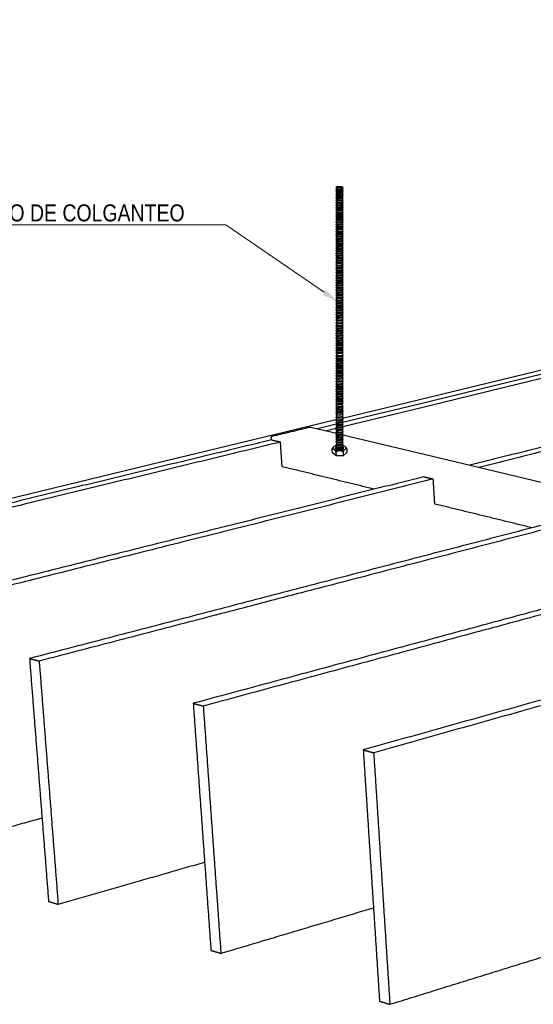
# Model space of a CAD drawing. Header units: millimetres. Extents: x 2538 to 24562, y 4449 to 23795.
# Tile 192 of 256: x 21898 to 22200, y 11419 to 11998. Entities that reach past the tile are written whole.
import ezdxf
from ezdxf import colors
from ezdxf.entities.mleader import LeaderData, LeaderLine
from ezdxf.math import Vec2, Vec3

# ---------------------------------------------------------------- set-up
doc = ezdxf.new("R2010")
doc.units = ezdxf.units.MM
doc.layers.add('_HD_tornillo', color=30, linetype='Continuous')
doc.layers.add('HD021_Text', color=2, linetype='Continuous', lineweight=9)
doc.layers.add('Make2D$Visible$Curves', color=7, linetype='Continuous', true_color=0x000000)
doc.styles.add('Arial Narrow', font='ARIALN.TTF')

# ---------------------------------------------------------------- blocks, each defined once
blk = doc.blocks.new('varilla roscada ISO')
for p, q in [((1059.91, -963.58), (1059.82, -963.69)), ((1059.82, -963.69), (1059.91, -963.79)), ((1059.91, -963.9), (1059.82, -964.02)), ((1059.91, -963.45), (1059.91, -963.58)), ((1059.91, -963.78), (1059.91, -963.9)), ((1060.76, -963.39), (1060.76, -963.52)), ((1060.76, -963.42), (1060.76, -963.55)), ((1060.76, -963.54), (1060.83, -963.67)), ((1060.76, -963.76), (1060.83, -963.67)), ((1060.76, -963.74), (1060.76, -963.87)), ((1060.76, -963.87), (1060.83, -963.99)), ((1059.82, -964.02), (1059.91, -964.11)), ((1059.91, -964.22), (1059.82, -964.34)), ((1059.82, -964.34), (1059.91, -964.44)), ((1059.91, -964.55), (1059.82, -964.66)), ((1059.82, -964.66), (1059.91, -964.76)), ((1059.91, -964.87), (1059.82, -964.98)), ((1059.82, -964.98), (1059.91, -965.08)), ((1059.91, -965.19), (1059.82, -965.31)), ((1059.91, -964.1), (1059.91, -964.22)), ((1059.91, -964.42), (1059.91, -964.55)), ((1059.91, -964.74), (1059.91, -964.87)), ((1059.91, -965.08), (1059.91, -965.19)), ((1060.76, -964.08), (1060.83, -963.99)), ((1060.76, -964.07), (1060.76, -964.19)), ((1060.76, -964.19), (1060.83, -964.32)), ((1060.76, -964.4), (1060.83, -964.32)), ((1060.76, -964.39), (1060.76, -964.51)), ((1060.76, -964.51), (1060.83, -964.64)), ((1060.76, -964.73), (1060.83, -964.64)), ((1060.76, -964.71), (1060.76, -964.84)), ((1060.76, -964.83), (1060.83, -964.96)), ((1060.76, -965.05), (1060.83, -964.96)), ((1060.76, -965.05), (1060.76, -965.16)), ((1060.76, -965.16), (1060.83, -965.28)), ((1060.76, -965.37), (1060.83, -965.28)), ((1059.82, -965.31), (1059.91, -965.4)), ((1059.91, -965.55), (1059.82, -965.67)), ((1059.82, -965.67), (1059.91, -965.76)), ((1059.82, -965.67), (1059.91, -965.76)), ((1059.91, -965.89), (1059.82, -966)), ((1059.82, -966), (1059.91, -966.1)), ((1059.91, -966.22), (1059.82, -966.34)), ((1059.82, -966.34), (1059.91, -966.44)), ((1059.91, -966.55), (1059.82, -966.66)), ((1059.82, -966.66), (1059.91, -966.76)), ((1059.91, -965.4), (1059.91, -965.55)), ((1059.91, -965.76), (1059.91, -965.89)), ((1059.91, -966.1), (1059.91, -966.22)), ((1059.91, -966.44), (1059.91, -966.55)), ((1060.76, -965.37), (1060.76, -965.52)), ((1060.76, -965.52), (1060.83, -965.64)), ((1060.76, -965.73), (1060.83, -965.64)), ((1060.76, -965.73), (1060.83, -965.64)), ((1060.76, -965.73), (1060.76, -965.85)), ((1060.76, -965.85), (1060.83, -965.98)), ((1060.76, -966.07), (1060.83, -965.98)), ((1060.76, -966.07), (1060.76, -966.19)), ((1060.76, -966.19), (1060.83, -966.32)), ((1060.76, -966.4), (1060.83, -966.32)), ((1060.76, -966.4), (1060.76, -966.51)), ((1060.76, -966.51), (1060.83, -966.64)), ((1060.76, -966.73), (1060.83, -966.64)), ((1059.91, -966.91), (1059.82, -967.02)), ((1059.82, -967.02), (1059.91, -967.12)), ((1059.82, -967.02), (1059.91, -967.12)), ((1059.91, -967.24), (1059.82, -967.36)), ((1059.82, -967.36), (1059.91, -967.46)), ((1059.91, -967.58), (1059.82, -967.7)), ((1059.82, -967.7), (1059.91, -967.79)), ((1059.91, -967.9), (1059.82, -968.02)), ((1059.82, -968.02), (1059.91, -968.11)), ((1059.91, -966.76), (1059.91, -966.91)), ((1059.91, -967.12), (1059.91, -967.24)), ((1059.91, -967.46), (1059.91, -967.58)), ((1059.91, -967.79), (1059.91, -967.9)), ((1060.76, -966.73), (1060.76, -966.87)), ((1060.76, -966.87), (1060.83, -967)), ((1060.76, -967.09), (1060.83, -967)), ((1060.76, -967.09), (1060.83, -967)), ((1060.76, -967.09), (1060.76, -967.21)), ((1060.76, -967.21), (1060.83, -967.33)), ((1060.76, -967.42), (1060.83, -967.33)), ((1060.76, -967.42), (1060.76, -967.55)), ((1060.76, -967.55), (1060.83, -967.67)), ((1060.76, -967.76), (1060.83, -967.67)), ((1060.76, -967.76), (1060.76, -967.87)), ((1060.76, -967.87), (1060.83, -967.99)), ((1060.76, -968.08), (1060.83, -967.99)), ((1060.76, -968.08), (1060.76, -968.23)), ((1059.91, -968.26), (1059.82, -968.38)), ((1059.82, -968.38), (1059.91, -968.48)), ((1059.82, -968.38), (1059.91, -968.48)), ((1059.91, -968.6), (1059.82, -968.71)), ((1059.82, -968.71), (1059.91, -968.81)), ((1059.91, -968.94), (1059.82, -969.05)), ((1059.82, -969.05), (1059.91, -969.15)), ((1059.91, -969.26), (1059.82, -969.37)), ((1059.82, -969.37), (1059.91, -969.47)), ((1059.91, -968.11), (1059.91, -968.26)), ((1059.91, -968.48), (1059.91, -968.6)), ((1059.91, -968.81), (1059.91, -968.94)), ((1059.91, -969.15), (1059.91, -969.26)), ((1059.91, -969.47), (1059.91, -969.62)), ((1060.76, -968.23), (1060.83, -968.35)), ((1060.76, -968.44), (1060.83, -968.35)), ((1060.76, -968.44), (1060.83, -968.35)), ((1060.76, -968.44), (1060.76, -968.57)), ((1060.76, -968.56), (1060.83, -968.69)), ((1060.76, -968.78), (1060.83, -968.69)), ((1060.76, -968.78), (1060.76, -968.9)), ((1060.76, -968.9), (1060.83, -969.03)), ((1060.76, -969.11), (1060.83, -969.03)), ((1060.76, -969.11), (1060.76, -969.22)), ((1060.76, -969.22), (1060.83, -969.35)), ((1060.76, -969.44), (1060.83, -969.35)), ((1060.76, -969.44), (1060.76, -969.59)), ((1059.91, -969.62), (1059.82, -969.73)), ((1059.82, -969.73), (1059.91, -969.83)), ((1059.91, -969.94), (1059.82, -970.06)), ((1059.82, -970.06), (1059.91, -970.16)), ((1059.91, -970.28), (1059.82, -970.39)), ((1059.82, -970.39), (1059.91, -970.49)), ((1059.91, -970.62), (1059.82, -970.73)), ((1059.82, -970.73), (1059.91, -970.83)), ((1059.91, -969.83), (1059.91, -969.94)), ((1059.91, -970.16), (1059.91, -970.28)), ((1059.91, -970.49), (1059.91, -970.62)), ((1059.91, -970.83), (1059.91, -970.96)), ((1060.76, -969.58), (1060.83, -969.71)), ((1060.76, -969.8), (1060.83, -969.71)), ((1060.76, -969.8), (1060.76, -969.91)), ((1060.76, -969.91), (1060.83, -970.04)), ((1060.76, -970.12), (1060.83, -970.04)), ((1060.76, -970.12), (1060.76, -970.25)), ((1060.76, -970.24), (1060.83, -970.37)), ((1060.76, -970.46), (1060.83, -970.37)), ((1060.76, -970.46), (1060.76, -970.58)), ((1060.76, -970.58), (1060.83, -970.71)), ((1060.76, -970.8), (1060.83, -970.71)), ((1060.76, -970.8), (1060.76, -970.93)), ((1059.91, -970.96), (1059.82, -971.07)), ((1059.82, -971.07), (1059.91, -971.17)), ((1059.91, -971.3), (1059.82, -971.41)), ((1059.82, -971.41), (1059.91, -971.51)), ((1059.91, -971.62), (1059.82, -971.74)), ((1059.82, -971.74), (1059.91, -971.83)), ((1059.91, -971.96), (1059.82, -972.07)), ((1059.82, -972.07), (1059.91, -972.17)), ((1059.91, -971.17), (1059.91, -971.3)), ((1059.91, -971.51), (1059.91, -971.62)), ((1059.91, -971.83), (1059.91, -971.96)), ((1059.91, -972.17), (1059.91, -972.29)), ((1060.76, -970.92), (1060.83, -971.05)), ((1060.76, -971.14), (1060.83, -971.05)), ((1060.76, -971.14), (1060.76, -971.26)), ((1060.76, -971.26), (1060.83, -971.39)), ((1060.76, -971.48), (1060.83, -971.39)), ((1060.76, -971.48), (1060.76, -971.59)), ((1060.76, -971.59), (1060.83, -971.71)), ((1060.76, -971.8), (1060.83, -971.71)), ((1060.76, -971.8), (1060.76, -971.92)), ((1060.76, -971.92), (1060.83, -972.05)), ((1060.76, -972.14), (1060.83, -972.05)), ((1060.76, -972.14), (1060.76, -972.26)), ((1060.76, -972.26), (1060.83, -972.39)), ((1059.91, -972.29), (1059.82, -972.41)), ((1059.82, -972.41), (1059.91, -972.51)), ((1059.91, -972.64), (1059.82, -972.75)), ((1059.82, -972.75), (1059.91, -972.85)), ((1059.91, -972.98), (1059.82, -973.1)), ((1059.82, -973.1), (1059.91, -973.19)), ((1059.91, -973.33), (1059.82, -973.44)), ((1059.82, -973.44), (1059.91, -973.54)), ((1059.91, -972.51), (1059.91, -972.64)), ((1059.91, -972.85), (1059.91, -972.98)), ((1059.91, -973.19), (1059.91, -973.33)), ((1059.91, -973.54), (1059.91, -973.67)), ((1060.76, -972.47), (1060.83, -972.39)), ((1060.76, -972.47), (1060.76, -972.6)), ((1060.76, -972.6), (1060.83, -972.73)), ((1060.76, -972.82), (1060.83, -972.73)), ((1060.76, -972.82), (1060.76, -972.95)), ((1060.76, -972.95), (1060.83, -973.07)), ((1060.76, -973.16), (1060.83, -973.07)), ((1060.76, -973.16), (1060.76, -973.29)), ((1060.76, -973.29), (1060.83, -973.42)), ((1060.76, -973.51), (1060.83, -973.42)), ((1060.76, -973.51), (1060.76, -973.64)), ((1060.76, -973.64), (1060.83, -973.76)), ((1059.91, -973.67), (1059.82, -973.79)), ((1059.82, -973.79), (1059.91, -973.88)), ((1059.91, -974.01), (1059.82, -974.13)), ((1059.82, -974.13), (1059.91, -974.23)), ((1059.91, -974.38), (1059.82, -974.49)), ((1059.82, -974.49), (1059.91, -974.59)), ((1059.91, -974.72), (1059.82, -974.84)), ((1059.82, -974.84), (1059.91, -974.94)), ((1059.91, -973.88), (1059.91, -974.01)), ((1059.91, -974.23), (1059.91, -974.38)), ((1059.91, -974.59), (1059.91, -974.72)), ((1059.91, -974.94), (1059.91, -975.07)), ((1060.76, -973.85), (1060.83, -973.76)), ((1060.76, -973.85), (1060.76, -973.98)), ((1060.76, -973.98), (1060.83, -974.1)), ((1060.76, -974.19), (1060.83, -974.1)), ((1060.76, -974.19), (1060.76, -974.34)), ((1060.76, -974.34), (1060.83, -974.47)), ((1060.76, -974.56), (1060.83, -974.47)), ((1060.76, -974.56), (1060.76, -974.69)), ((1060.76, -974.69), (1060.83, -974.82)), ((1060.76, -974.9), (1060.83, -974.82)), ((1060.76, -974.9), (1060.76, -975.03)), ((1060.76, -975.03), (1060.83, -975.16)), ((1059.91, -975.07), (1059.82, -975.18)), ((1059.82, -975.18), (1059.91, -975.28)), ((1059.91, -975.41), (1059.82, -975.53)), ((1059.82, -975.53), (1059.91, -975.62)), ((1059.91, -975.79), (1059.82, -975.91)), ((1059.82, -975.91), (1059.91, -976)), ((1059.91, -976.13), (1059.82, -976.25)), ((1059.82, -976.25), (1059.91, -976.35)), ((1059.91, -975.28), (1059.91, -975.41)), ((1059.91, -975.62), (1059.91, -975.79)), ((1059.91, -976), (1059.91, -976.13)), ((1059.91, -976.35), (1059.91, -976.48)), ((1060.76, -975.25), (1060.83, -975.16)), ((1060.76, -975.25), (1060.76, -975.38)), ((1060.76, -975.38), (1060.83, -975.5)), ((1060.76, -975.59), (1060.83, -975.5)), ((1060.76, -975.59), (1060.76, -975.76)), ((1060.76, -975.76), (1060.83, -975.88)), ((1060.76, -975.97), (1060.83, -975.88)), ((1060.76, -975.97), (1060.76, -976.1)), ((1060.76, -976.1), (1060.83, -976.23)), ((1060.76, -976.31), (1060.83, -976.23)), ((1060.76, -976.31), (1060.76, -976.45)), ((1059.91, -976.48), (1059.82, -976.6)), ((1059.82, -976.6), (1059.91, -976.69)), ((1059.91, -976.82), (1059.82, -976.94)), ((1059.82, -976.94), (1059.91, -977.04)), ((1059.91, -977.17), (1059.82, -977.28)), ((1059.82, -977.28), (1059.91, -977.38)), ((1059.91, -977.53), (1059.82, -977.65)), ((1059.82, -977.65), (1059.91, -977.74)), ((1059.91, -976.69), (1059.91, -976.82)), ((1059.91, -977.04), (1059.91, -977.17)), ((1059.91, -977.38), (1059.91, -977.53)), ((1059.91, -977.74), (1059.91, -977.88)), ((1060.76, -976.45), (1060.83, -976.57)), ((1060.76, -976.66), (1060.83, -976.57)), ((1060.76, -976.66), (1060.76, -976.79)), ((1060.76, -976.79), (1060.83, -976.91)), ((1060.76, -977), (1060.83, -976.91)), ((1060.76, -977), (1060.76, -977.13)), ((1060.76, -977.13), (1060.83, -977.26)), ((1060.76, -977.35), (1060.83, -977.26)), ((1060.76, -977.35), (1060.76, -977.5)), ((1060.76, -977.5), (1060.83, -977.62)), ((1060.76, -977.71), (1060.83, -977.62)), ((1060.76, -977.71), (1060.76, -977.84)), ((1059.91, -977.88), (1059.82, -977.99)), ((1059.82, -977.99), (1059.91, -978.09)), ((1059.91, -978.22), (1059.82, -978.34)), ((1059.82, -978.34), (1059.91, -978.43)), ((1059.91, -978.56), (1059.82, -978.68)), ((1059.82, -978.68), (1059.91, -978.78)), ((1059.91, -978.95), (1059.82, -979.07)), ((1059.82, -979.07), (1059.91, -979.16)), ((1059.91, -978.09), (1059.91, -978.22)), ((1059.91, -978.43), (1059.91, -978.56)), ((1059.91, -978.78), (1059.91, -978.95)), ((1059.91, -979.16), (1059.91, -979.33)), ((1060.76, -977.84), (1060.83, -977.97)), ((1060.76, -978.06), (1060.83, -977.97)), ((1060.76, -978.06), (1060.76, -978.19)), ((1060.76, -978.19), (1060.83, -978.31)), ((1060.76, -978.4), (1060.83, -978.31)), ((1060.76, -978.4), (1060.76, -978.53)), ((1060.76, -978.53), (1060.83, -978.66)), ((1060.76, -978.74), (1060.83, -978.66)), ((1060.76, -978.74), (1060.76, -978.92)), ((1060.76, -978.92), (1060.83, -979.04)), ((1060.76, -979.13), (1060.83, -979.04)), ((1060.76, -979.13), (1060.76, -979.3)), ((1059.91, -979.33), (1059.82, -979.45)), ((1059.82, -979.45), (1059.91, -979.54)), ((1059.91, -979.67), (1059.82, -979.79)), ((1059.82, -979.79), (1059.91, -979.89)), ((1059.91, -980.02), (1059.82, -980.14)), ((1059.82, -980.14), (1059.91, -980.23)), ((1059.91, -980.36), (1059.82, -980.48)), ((1059.82, -980.48), (1059.91, -980.58)), ((1059.91, -979.54), (1059.91, -979.67)), ((1059.91, -979.89), (1059.91, -980.02)), ((1059.91, -980.23), (1059.91, -980.36)), ((1059.91, -980.58), (1059.91, -980.71)), ((1060.76, -979.3), (1060.83, -979.42)), ((1060.76, -979.51), (1060.83, -979.42)), ((1060.76, -979.51), (1060.76, -979.64)), ((1060.76, -979.64), (1060.83, -979.77)), ((1060.76, -979.85), (1060.83, -979.77)), ((1060.76, -979.85), (1060.76, -979.99)), ((1060.76, -979.99), (1060.83, -980.11)), ((1060.76, -980.2), (1060.83, -980.11)), ((1060.76, -980.2), (1060.76, -980.33)), ((1060.76, -980.33), (1060.83, -980.45)), ((1060.76, -980.54), (1060.83, -980.45)), ((1060.76, -980.54), (1060.76, -980.67)), ((1059.91, -980.71), (1059.82, -980.82)), ((1059.82, -980.82), (1059.91, -980.92)), ((1059.91, -981.07), (1059.82, -981.19)), ((1059.82, -981.19), (1059.91, -981.28)), ((1059.91, -981.42), (1059.82, -981.53)), ((1059.82, -981.53), (1059.91, -981.63)), ((1059.91, -981.76), (1059.82, -981.88)), ((1059.82, -981.88), (1059.91, -981.97)), ((1059.91, -980.92), (1059.91, -981.07)), ((1059.91, -981.28), (1059.91, -981.42)), ((1059.91, -981.63), (1059.91, -981.76)), ((1059.91, -981.97), (1059.91, -982.14)), ((1060.76, -980.67), (1060.83, -980.8)), ((1060.76, -980.89), (1060.83, -980.8)), ((1060.76, -980.89), (1060.76, -981.04)), ((1060.76, -981.04), (1060.83, -981.16)), ((1060.76, -981.25), (1060.83, -981.16)), ((1060.76, -981.25), (1060.76, -981.38)), ((1060.76, -981.38), (1060.83, -981.51)), ((1060.76, -981.6), (1060.83, -981.51)), ((1060.76, -981.6), (1060.76, -981.73)), ((1060.76, -981.73), (1060.83, -981.85)), ((1060.76, -981.94), (1060.83, -981.85)), ((1060.76, -981.94), (1060.76, -982.1)), ((1059.91, -982.14), (1059.82, -982.25)), ((1059.82, -982.25), (1059.91, -982.35)), ((1059.91, -982.54), (1059.82, -982.66)), ((1059.82, -982.66), (1059.91, -982.75)), ((1059.91, -982.92), (1059.82, -983.04)), ((1059.82, -983.04), (1059.91, -983.13)), ((1059.91, -983.26), (1059.82, -983.38)), ((1059.82, -983.38), (1059.91, -983.48)), ((1059.91, -982.35), (1059.91, -982.54)), ((1059.91, -982.75), (1059.91, -982.92)), ((1059.91, -983.13), (1059.91, -983.26)), ((1060.76, -982.1), (1060.83, -982.23)), ((1060.76, -982.32), (1060.83, -982.23)), ((1060.76, -982.32), (1060.76, -982.51)), ((1060.76, -982.51), (1060.83, -982.63)), ((1060.76, -982.72), (1060.83, -982.63)), ((1060.76, -982.72), (1060.76, -982.89)), ((1060.76, -982.89), (1060.83, -983.01)), ((1060.76, -983.1), (1060.83, -983.01)), ((1060.76, -983.1), (1060.76, -983.23)), ((1060.76, -983.23), (1060.83, -983.36)), ((1060.76, -983.44), (1060.83, -983.36)), ((1059.91, -983.61), (1059.82, -983.73)), ((1059.82, -983.73), (1059.91, -983.82)), ((1059.91, -983.95), (1059.82, -984.07)), ((1059.82, -984.07), (1059.91, -984.17)), ((1059.91, -984.3), (1059.82, -984.41)), ((1059.82, -984.41), (1059.91, -984.51)), ((1059.91, -984.66), (1059.82, -984.78)), ((1059.82, -984.78), (1059.91, -984.87)), ((1059.91, -983.48), (1059.91, -983.61)), ((1059.91, -983.82), (1059.91, -983.95)), ((1059.91, -984.17), (1059.91, -984.3)), ((1059.91, -984.51), (1059.91, -984.66)), ((1060.76, -983.44), (1060.76, -983.58)), ((1060.76, -983.58), (1060.83, -983.7)), ((1060.76, -983.79), (1060.83, -983.7)), ((1060.76, -983.79), (1060.76, -983.92)), ((1060.76, -983.92), (1060.83, -984.05)), ((1060.76, -984.13), (1060.83, -984.05)), ((1060.76, -984.13), (1060.76, -984.26)), ((1060.76, -984.26), (1060.83, -984.39)), ((1060.76, -984.48), (1060.83, -984.39)), ((1060.76, -984.48), (1060.76, -984.63)), ((1060.76, -984.63), (1060.83, -984.75)), ((1060.76, -984.84), (1060.83, -984.75)), ((1059.91, -985.01), (1059.82, -985.12)), ((1059.82, -985.12), (1059.91, -985.22)), ((1059.91, -985.35), (1059.82, -985.47)), ((1059.82, -985.47), (1059.91, -985.56)), ((1059.91, -985.69), (1059.82, -985.81)), ((1059.82, -985.81), (1059.91, -985.91)), ((1059.91, -986.06), (1059.82, -986.18)), ((1059.82, -986.18), (1059.91, -986.27)), ((1059.91, -984.87), (1059.91, -985.01)), ((1059.91, -985.22), (1059.91, -985.35)), ((1059.91, -985.56), (1059.91, -985.69)), ((1059.91, -985.91), (1059.91, -986.06)), ((1060.76, -984.84), (1060.76, -984.97)), ((1060.76, -984.97), (1060.83, -985.1)), ((1060.76, -985.19), (1060.83, -985.1)), ((1060.76, -985.19), (1060.76, -985.32)), ((1060.76, -985.32), (1060.83, -985.44)), ((1060.76, -985.53), (1060.83, -985.44)), ((1060.76, -985.53), (1060.76, -985.66)), ((1060.76, -985.66), (1060.83, -985.79)), ((1060.76, -985.87), (1060.83, -985.79)), ((1060.76, -985.87), (1060.76, -986.03)), ((1060.76, -986.03), (1060.83, -986.15)), ((1060.76, -986.24), (1060.83, -986.15)), ((1059.91, -986.4), (1059.82, -986.52)), ((1059.82, -986.52), (1059.91, -986.62)), ((1059.91, -986.75), (1059.82, -986.86)), ((1059.82, -986.86), (1059.91, -986.96)), ((1059.91, -987.19), (1059.82, -987.3)), ((1059.82, -987.3), (1059.91, -987.4)), ((1059.91, -987.57), (1059.82, -987.68)), ((1059.91, -986.27), (1059.91, -986.4)), ((1059.91, -986.62), (1059.91, -986.75)), ((1059.91, -986.96), (1059.91, -987.19)), ((1059.91, -987.4), (1059.91, -987.57)), ((1060.76, -986.24), (1060.76, -986.37)), ((1060.76, -986.37), (1060.83, -986.5)), ((1060.76, -986.58), (1060.83, -986.5)), ((1060.76, -986.58), (1060.76, -986.71)), ((1060.76, -986.71), (1060.83, -986.84)), ((1060.76, -986.93), (1060.83, -986.84)), ((1060.76, -986.93), (1060.76, -987.15)), ((1060.76, -987.15), (1060.83, -987.28)), ((1060.76, -987.37), (1060.83, -987.28)), ((1060.76, -987.37), (1060.76, -987.53)), ((1060.76, -987.53), (1060.83, -987.66)), ((1059.82, -987.68), (1059.91, -987.78)), ((1059.91, -987.91), (1059.82, -988.02)), ((1059.82, -988.02), (1059.91, -988.12)), ((1059.91, -988.25), (1059.82, -988.37)), ((1059.82, -988.37), (1059.91, -988.47)), ((1059.91, -988.6), (1059.82, -988.71)), ((1059.82, -988.71), (1059.91, -988.81)), ((1059.91, -988.94), (1059.82, -989.06)), ((1059.91, -987.78), (1059.91, -987.91)), ((1059.91, -988.12), (1059.91, -988.25)), ((1059.91, -988.47), (1059.91, -988.6)), ((1059.91, -988.81), (1059.91, -988.94)), ((1060.76, -987.75), (1060.83, -987.66)), ((1060.76, -987.75), (1060.76, -987.88)), ((1060.76, -987.87), (1060.83, -988)), ((1060.76, -988.09), (1060.83, -988)), ((1060.76, -988.09), (1060.76, -988.22)), ((1060.76, -988.22), (1060.83, -988.35)), ((1060.76, -988.43), (1060.83, -988.35)), ((1060.76, -988.43), (1060.76, -988.56)), ((1060.76, -988.56), (1060.83, -988.69)), ((1060.76, -988.78), (1060.83, -988.69)), ((1060.76, -988.78), (1060.76, -988.91)), ((1060.76, -988.91), (1060.83, -989.03)), ((1059.82, -989.06), (1059.91, -989.15)), ((1059.91, -989.31), (1059.82, -989.42)), ((1059.82, -989.42), (1059.91, -989.52)), ((1059.91, -989.65), (1059.82, -989.77)), ((1059.82, -989.77), (1059.91, -989.87)), ((1059.91, -990), (1059.82, -990.11)), ((1059.82, -990.11), (1059.91, -990.21)), ((1059.91, -990.34), (1059.82, -990.49)), ((1059.91, -989.15), (1059.91, -989.31)), ((1059.91, -989.52), (1059.91, -989.65)), ((1059.91, -989.87), (1059.91, -990)), ((1059.91, -990.21), (1059.91, -990.34)), ((1060.76, -989.12), (1060.83, -989.03)), ((1060.76, -989.12), (1060.76, -989.27)), ((1060.76, -989.27), (1060.83, -989.4)), ((1060.76, -989.49), (1060.83, -989.4)), ((1060.76, -989.49), (1060.76, -989.62)), ((1060.76, -989.62), (1060.83, -989.74)), ((1060.76, -989.83), (1060.83, -989.74)), ((1060.76, -989.83), (1060.76, -989.96)), ((1060.76, -989.96), (1060.83, -990.09)), ((1060.76, -990.18), (1060.83, -990.09)), ((1060.76, -990.18), (1060.76, -990.31)), ((1060.76, -990.3), (1060.83, -990.47)), ((1059.82, -990.49), (1059.91, -990.59)), ((1059.91, -990.78), (1059.82, -990.92)), ((1059.82, -990.92), (1059.91, -991.02)), ((1059.91, -991.18), (1059.82, -991.3)), ((1059.82, -991.3), (1059.91, -991.4)), ((1059.91, -991.53), (1059.82, -991.64)), ((1059.82, -991.64), (1059.91, -991.74)), ((1059.91, -990.59), (1059.91, -990.78)), ((1059.91, -991.02), (1059.91, -991.18)), ((1059.91, -991.4), (1059.91, -991.53)), ((1059.91, -991.74), (1059.91, -991.87)), ((1060.76, -990.56), (1060.83, -990.47)), ((1060.76, -990.56), (1060.76, -990.74)), ((1060.76, -990.74), (1060.83, -990.9)), ((1060.76, -990.98), (1060.83, -990.9)), ((1060.76, -990.98), (1060.76, -991.15)), ((1060.76, -991.15), (1060.83, -991.28)), ((1060.76, -991.36), (1060.83, -991.28)), ((1060.76, -991.36), (1060.76, -991.49)), ((1060.76, -991.49), (1060.83, -991.62)), ((1060.76, -991.71), (1060.83, -991.62)), ((1060.76, -991.71), (1060.76, -991.84)), ((1059.91, -991.87), (1059.82, -991.99)), ((1059.82, -991.99), (1059.91, -992.09)), ((1059.91, -992.22), (1059.82, -992.33)), ((1059.82, -992.33), (1059.91, -992.43)), ((1059.91, -992.56), (1059.82, -992.68)), ((1059.82, -992.68), (1059.91, -992.77)), ((1059.91, -992.92), (1059.82, -993.04)), ((1059.82, -993.04), (1059.91, -993.14)), ((1059.91, -992.09), (1059.91, -992.22)), ((1059.91, -992.43), (1059.91, -992.56)), ((1059.91, -992.77), (1059.91, -992.92)), ((1059.91, -993.14), (1059.91, -993.27)), ((1060.76, -991.84), (1060.83, -991.97)), ((1060.76, -992.05), (1060.83, -991.97)), ((1060.76, -992.05), (1060.76, -992.18)), ((1060.76, -992.18), (1060.83, -992.31)), ((1060.76, -992.4), (1060.83, -992.31)), ((1060.76, -992.4), (1060.76, -992.53)), ((1060.76, -992.53), (1060.83, -992.65)), ((1060.76, -992.74), (1060.83, -992.65)), ((1060.76, -992.74), (1060.76, -992.89)), ((1060.76, -992.89), (1060.83, -993.02)), ((1060.76, -993.1), (1060.83, -993.02)), ((1060.76, -993.1), (1060.76, -993.24)), ((1059.91, -993.27), (1059.82, -993.39)), ((1059.82, -993.39), (1059.91, -993.48)), ((1059.91, -993.61), (1059.82, -993.73)), ((1059.82, -993.73), (1059.91, -993.83)), ((1059.91, -993.96), (1059.82, -994.09)), ((1059.82, -994.09), (1059.91, -994.18)), ((1059.91, -994.36), (1059.82, -994.5)), ((1059.82, -994.5), (1059.91, -994.6)), ((1059.91, -993.48), (1059.91, -993.61)), ((1059.91, -993.83), (1059.91, -993.96)), ((1059.91, -994.36), (1059.91, -994.18)), ((1060.76, -993.24), (1060.83, -993.36)), ((1060.76, -993.45), (1060.83, -993.36)), ((1060.76, -993.45), (1060.76, -993.58)), ((1060.76, -993.58), (1060.83, -993.71)), ((1060.76, -993.79), (1060.83, -993.71)), ((1060.76, -993.79), (1060.76, -993.92)), ((1060.76, -993.92), (1060.83, -994.06)), ((1060.76, -994.15), (1060.83, -994.06)), ((1060.76, -994.33), (1060.76, -994.15)), ((1060.76, -994.33), (1060.83, -994.48)), ((1060.76, -994.57), (1060.83, -994.48)), ((1059.91, -994.73), (1059.82, -994.85)), ((1059.82, -994.85), (1059.91, -994.95)), ((1059.91, -995.08), (1059.82, -995.19)), ((1059.82, -995.19), (1059.91, -995.29)), ((1059.91, -995.42), (1059.82, -995.57)), ((1059.82, -995.57), (1059.91, -995.67)), ((1059.91, -995.86), (1059.82, -996)), ((1059.91, -994.6), (1059.91, -994.73)), ((1059.91, -994.95), (1059.91, -995.08)), ((1059.91, -995.29), (1059.91, -995.42)), ((1059.91, -995.67), (1059.91, -995.86)), ((1060.76, -994.57), (1060.76, -994.7)), ((1060.76, -994.7), (1060.83, -994.83)), ((1060.76, -994.91), (1060.83, -994.83)), ((1060.76, -994.91), (1060.76, -995.04)), ((1060.76, -995.04), (1060.83, -995.17)), ((1060.76, -995.26), (1060.83, -995.17)), ((1060.76, -995.26), (1060.76, -995.39)), ((1060.76, -995.39), (1060.83, -995.55)), ((1060.76, -995.64), (1060.83, -995.55)), ((1060.76, -995.64), (1060.76, -995.83)), ((1060.76, -995.82), (1060.83, -995.98)), ((1059.82, -996), (1059.91, -996.1)), ((1059.91, -996.27), (1059.82, -996.38)), ((1059.82, -996.38), (1059.91, -996.48)), ((1059.91, -996.61), (1059.82, -996.73)), ((1059.82, -996.73), (1059.91, -996.82)), ((1059.91, -996.96), (1059.82, -997.07)), ((1059.82, -997.07), (1059.91, -997.17)), ((1059.91, -997.3), (1059.82, -997.42)), ((1059.91, -996.1), (1059.91, -996.27)), ((1059.91, -996.48), (1059.91, -996.61)), ((1059.91, -996.82), (1059.91, -996.96)), ((1059.91, -997.17), (1059.91, -997.3)), ((1060.76, -996.07), (1060.83, -995.98)), ((1060.76, -996.07), (1060.76, -996.23)), ((1060.76, -996.23), (1060.83, -996.36)), ((1060.76, -996.45), (1060.83, -996.36)), ((1060.76, -996.45), (1060.76, -996.58)), ((1060.76, -996.58), (1060.83, -996.7)), ((1060.76, -996.79), (1060.83, -996.7)), ((1060.76, -996.79), (1060.76, -996.92)), ((1060.76, -996.92), (1060.83, -997.05)), ((1060.76, -997.14), (1060.83, -997.05)), ((1060.76, -997.14), (1060.76, -997.27)), ((1060.76, -997.27), (1060.83, -997.39)), ((1059.82, -997.42), (1059.91, -997.51)), ((1059.91, -997.64), (1059.82, -997.76)), ((1059.82, -997.76), (1059.91, -997.86)), ((1059.91, -998.01), (1059.82, -998.12)), ((1059.82, -998.12), (1059.91, -998.22)), ((1059.91, -998.35), (1059.82, -998.47)), ((1059.82, -998.47), (1059.91, -998.57)), ((1059.91, -998.7), (1059.82, -998.81)), ((1059.91, -997.51), (1059.91, -997.64)), ((1059.91, -997.86), (1059.91, -998.01)), ((1059.91, -998.22), (1059.91, -998.35)), ((1059.91, -998.57), (1059.91, -998.7)), ((1060.76, -997.48), (1060.83, -997.39)), ((1060.76, -997.48), (1060.76, -997.61)), ((1060.76, -997.61), (1060.83, -997.73)), ((1060.76, -997.82), (1060.83, -997.73)), ((1060.76, -997.82), (1060.76, -997.97)), ((1060.76, -997.97), (1060.83, -998.1)), ((1060.76, -998.19), (1060.83, -998.1)), ((1060.76, -998.19), (1060.76, -998.32)), ((1060.76, -998.32), (1060.83, -998.45)), ((1060.76, -998.53), (1060.83, -998.45)), ((1060.76, -998.53), (1060.76, -998.66)), ((1060.76, -998.66), (1060.83, -998.79)), ((1059.82, -998.81), (1059.91, -998.91)), ((1059.91, -999.04), (1059.82, -999.16)), ((1059.82, -999.16), (1059.91, -999.25)), ((1059.91, -999.39), (1059.82, -999.51)), ((1059.82, -999.51), (1059.91, -999.61)), ((1059.91, -999.76), (1059.82, -999.88)), ((1059.82, -999.88), (1059.91, -999.97)), ((1059.91, -1000.11), (1059.82, -1000.22)), ((1059.91, -998.91), (1059.91, -999.04)), ((1059.91, -999.25), (1059.91, -999.39)), ((1059.91, -999.61), (1059.91, -999.76)), ((1059.91, -999.97), (1059.91, -1000.11)), ((1060.76, -998.88), (1060.83, -998.79)), ((1060.76, -998.88), (1060.76, -999.01)), ((1060.76, -999.01), (1060.83, -999.13)), ((1060.76, -999.22), (1060.83, -999.13)), ((1060.76, -999.22), (1060.76, -999.36)), ((1060.76, -999.36), (1060.83, -999.49)), ((1060.76, -999.57), (1060.83, -999.49)), ((1060.76, -999.57), (1060.76, -999.73)), ((1060.76, -999.73), (1060.83, -999.85)), ((1060.76, -999.94), (1060.83, -999.85)), ((1060.76, -999.94), (1060.76, -1000.07)), ((1060.76, -1000.07), (1060.83, -1000.2)), ((1059.33, -1000.5), (1059.5, -1000.21)), ((1059.34, -1001.01), (1059.33, -1000.5)), ((1059.86, -1001.43), (1059.34, -1001.01)), ((1059.82, -1000.22), (1059.91, -1000.32)), ((1059.85, -1000.92), (1059.86, -1001.43)), ((1060.88, -1001.42), (1059.86, -1001.43)), ((1059.91, -1000.45), (1059.88, -1000.49)), ((1059.91, -1000.32), (1059.91, -1000.45)), ((1060.76, -1000.29), (1060.83, -1000.2)), ((1060.76, -1000.29), (1060.76, -1000.42)), ((1060.76, -1000.42), (1060.8, -1000.49)), ((1060.88, -1000.91), (1060.88, -1001.42)), ((1061.39, -1000.98), (1060.88, -1001.42)), ((1061.38, -1000.47), (1061.21, -1000.19)), ((1061.38, -1000.47), (1061.39, -1000.98))]:
    blk.add_line(p, q)
for points in [[(1060.77, -999.93, -0.050174), (1060.98, -1000.01, -0.103273), (1061.19, -1000.16, -0.179504), (1061.24, -1000.3, -0.179504), (1061.19, -1000.45, -0.103273), (1060.99, -1000.61, -0.06305), (1060.72, -1000.7, -0.049252), (1060.36, -1000.74, -0.049252), (1060, -1000.71, -0.06305), (1059.73, -1000.63, -0.103273), (1059.53, -1000.47, -0.179504), (1059.47, -1000.33, -0.179504), (1059.52, -1000.18, -0.103273), (1059.73, -1000.02, -0.040066), (1059.89, -999.96)], [(1060.79, -1000.13, -0.054589), (1060.85, -1000.2, -0.152216), (1060.89, -1000.31, -0.152216), (1060.86, -1000.43, -0.106943), (1060.73, -1000.54, -0.074343), (1060.57, -1000.61, -0.060974), (1060.35, -1000.64, -0.060974), (1060.13, -1000.62, -0.074343), (1059.97, -1000.55, -0.106943), (1059.84, -1000.44, -0.152216), (1059.81, -1000.33, -0.124765), (1059.83, -1000.23, -0.124765)]]:
    blk.add_lwpolyline(points, format="xyb")
for centre, radius, start, end in [((1060.3, -962.69), 1.11, 244.4352, 298.2918), ((1060.29, -962.5), 1.15, 250.3854, 294.0751), ((1060.29, -962.82), 1.15, 250.3854, 294.0751), ((1060.3, -963.01), 1.11, 244.4352, 298.2918), ((1060.3, -963.33), 1.11, 244.4352, 298.2918), ((1060.3, -963.66), 1.11, 244.4352, 298.2918), ((1060.3, -963.98), 1.11, 244.4352, 298.2918), ((1060.3, -964.3), 1.11, 244.4352, 298.2918), ((1060.29, -963.14), 1.15, 250.3854, 294.0751), ((1060.29, -963.47), 1.15, 250.3854, 294.0751), ((1060.29, -963.79), 1.15, 250.3854, 294.0751), ((1060.29, -964.11), 1.15, 250.3854, 294.0751), ((1060.3, -964.66), 1.11, 244.4352, 298.2918), ((1060.3, -965), 1.11, 244.4352, 298.2918), ((1060.3, -965.33), 1.11, 244.4352, 298.2918), ((1060.3, -965.66), 1.11, 244.4352, 298.2918), ((1060.29, -964.47), 1.15, 250.3854, 294.0751), ((1060.29, -964.81), 1.15, 250.3854, 294.0751), ((1060.29, -965.14), 1.15, 250.3854, 294.0751), ((1060.29, -965.36), 1.15, 250.3854, 294.0751), ((1060.29, -965.47), 1.15, 250.3854, 294.0751), ((1060.3, -966.02), 1.11, 244.4352, 298.2918), ((1060.3, -966.35), 1.11, 244.4352, 298.2918), ((1060.3, -966.69), 1.11, 244.4352, 298.2918), ((1060.3, -967.01), 1.11, 244.4352, 298.2918), ((1060.29, -965.83), 1.15, 250.3854, 294.0751), ((1060.29, -966.16), 1.15, 250.3854, 294.0751), ((1060.29, -966.5), 1.15, 250.3854, 294.0751), ((1060.29, -966.82), 1.15, 250.3854, 294.0751), ((1060.3, -967.37), 1.11, 244.4352, 298.2918), ((1060.3, -967.71), 1.11, 244.4352, 298.2918), ((1060.3, -968.05), 1.11, 244.4352, 298.2918), ((1060.3, -968.37), 1.11, 244.4352, 298.2918), ((1060.29, -967.18), 1.15, 250.3854, 294.0751), ((1060.29, -967.52), 1.15, 250.3854, 294.0751), ((1060.29, -967.86), 1.15, 250.3854, 294.0751), ((1060.29, -968.18), 1.15, 250.3854, 294.0751), ((1060.3, -968.73), 1.11, 244.4352, 298.2918), ((1060.3, -969.05), 1.11, 244.4352, 298.2918), ((1060.3, -969.39), 1.11, 244.4352, 298.2918), ((1060.3, -969.73), 1.11, 244.4352, 298.2918), ((1060.29, -968.54), 1.15, 250.3854, 294.0751), ((1060.29, -968.86), 1.15, 250.3854, 294.0751), ((1060.29, -969.2), 1.15, 250.3854, 294.0751), ((1060.29, -969.54), 1.15, 250.3854, 294.0751), ((1060.3, -970.07), 1.11, 244.4352, 298.2918), ((1060.3, -970.41), 1.11, 244.4352, 298.2918), ((1060.3, -970.73), 1.11, 244.4352, 298.2918), ((1060.3, -971.07), 1.11, 244.4352, 298.2918), ((1060.29, -969.88), 1.15, 250.3854, 294.0751), ((1060.29, -970.22), 1.15, 250.3854, 294.0751), ((1060.29, -970.54), 1.15, 250.3854, 294.0751), ((1060.29, -970.88), 1.15, 250.3854, 294.0751), ((1060.29, -971.21), 1.15, 250.3854, 294.0751), ((1060.3, -971.4), 1.11, 244.4352, 298.2918), ((1060.3, -971.75), 1.11, 244.4352, 298.2918), ((1060.3, -972.09), 1.11, 244.4352, 298.2918), ((1060.3, -972.44), 1.11, 244.4352, 298.2918), ((1060.29, -971.56), 1.15, 250.3854, 294.0751), ((1060.29, -971.9), 1.15, 250.3854, 294.0751), ((1060.29, -972.25), 1.15, 250.3854, 294.0751), ((1060.29, -972.59), 1.15, 250.3854, 294.0751), ((1060.3, -972.78), 1.11, 244.4352, 298.2918), ((1060.3, -973.12), 1.11, 244.4352, 298.2918), ((1060.3, -973.49), 1.11, 244.4352, 298.2918), ((1060.3, -973.83), 1.11, 244.4352, 298.2918), ((1060.29, -972.93), 1.15, 250.3854, 294.0751), ((1060.29, -973.3), 1.15, 250.3854, 294.0751), ((1060.29, -973.64), 1.15, 250.3854, 294.0751), ((1060.29, -973.99), 1.15, 250.3854, 294.0751), ((1060.3, -974.18), 1.11, 244.4352, 298.2918), ((1060.3, -974.52), 1.11, 244.4352, 298.2918), ((1060.3, -974.9), 1.11, 244.4352, 298.2918), ((1060.3, -975.24), 1.11, 244.4352, 298.2918), ((1060.29, -974.33), 1.15, 250.3854, 294.0751), ((1060.29, -974.71), 1.15, 250.3854, 294.0751), ((1060.29, -975.05), 1.15, 250.3854, 294.0751), ((1060.3, -975.59), 1.11, 244.4352, 298.2918), ((1060.3, -975.93), 1.11, 244.4352, 298.2918), ((1060.3, -976.28), 1.11, 244.4352, 298.2918), ((1060.3, -976.64), 1.11, 244.4352, 298.2918), ((1060.29, -975.4), 1.15, 250.3854, 294.0751), ((1060.29, -975.74), 1.15, 250.3854, 294.0751), ((1060.29, -976.09), 1.15, 250.3854, 294.0751), ((1060.29, -976.45), 1.15, 250.3854, 294.0751), ((1060.3, -976.99), 1.11, 244.4352, 298.2918), ((1060.3, -977.33), 1.11, 244.4352, 298.2918), ((1060.3, -977.67), 1.11, 244.4352, 298.2918), ((1060.3, -978.06), 1.11, 244.4352, 298.2918), ((1060.29, -976.8), 1.15, 250.3854, 294.0751), ((1060.29, -977.14), 1.15, 250.3854, 294.0751), ((1060.29, -977.48), 1.15, 250.3854, 294.0751), ((1060.29, -977.87), 1.15, 250.3854, 294.0751), ((1060.3, -978.44), 1.11, 244.4352, 298.2918), ((1060.3, -978.78), 1.11, 244.4352, 298.2918), ((1060.3, -979.13), 1.11, 244.4352, 298.2918), ((1060.3, -979.47), 1.11, 244.4352, 298.2918), ((1060.29, -978.25), 1.15, 250.3854, 294.0751), ((1060.29, -978.59), 1.15, 250.3854, 294.0751), ((1060.29, -978.94), 1.15, 250.3854, 294.0751), ((1060.29, -979.28), 1.15, 250.3854, 294.0751), ((1060.3, -979.82), 1.11, 244.4352, 298.2918), ((1060.3, -980.18), 1.11, 244.4352, 298.2918), ((1060.3, -980.53), 1.11, 244.4352, 298.2918), ((1060.3, -980.87), 1.11, 244.4352, 298.2918), ((1060.29, -979.63), 1.15, 250.3854, 294.0751), ((1060.29, -979.99), 1.15, 250.3854, 294.0751), ((1060.29, -980.34), 1.15, 250.3854, 294.0751), ((1060.29, -980.68), 1.15, 250.3854, 294.0751), ((1060.3, -981.25), 1.11, 244.4352, 298.2918), ((1060.3, -981.65), 1.11, 244.4352, 298.2918), ((1060.3, -982.03), 1.11, 244.4352, 298.2918), ((1060.3, -982.37), 1.11, 244.4352, 298.2918), ((1060.29, -981.06), 1.15, 250.3854, 294.0751), ((1060.29, -981.46), 1.15, 250.3854, 294.0751), ((1060.29, -981.84), 1.15, 250.3854, 294.0751), ((1060.29, -982.19), 1.15, 250.3854, 294.0751), ((1060.3, -982.72), 1.11, 244.4352, 298.2918), ((1060.3, -983.06), 1.11, 244.4352, 298.2918), ((1060.3, -983.41), 1.11, 244.4352, 298.2918), ((1060.3, -983.77), 1.11, 244.4352, 298.2918), ((1060.29, -982.53), 1.15, 250.3854, 294.0751), ((1060.29, -982.87), 1.15, 250.3854, 294.0751), ((1060.29, -983.22), 1.15, 250.3854, 294.0751), ((1060.29, -983.58), 1.15, 250.3854, 294.0751), ((1060.3, -984.12), 1.11, 244.4352, 298.2918), ((1060.3, -984.46), 1.11, 244.4352, 298.2918), ((1060.3, -984.8), 1.11, 244.4352, 298.2918), ((1060.3, -985.17), 1.11, 244.4352, 298.2918), ((1060.29, -983.93), 1.15, 250.3854, 294.0751), ((1060.29, -984.27), 1.15, 250.3854, 294.0751), ((1060.29, -984.61), 1.15, 250.3854, 294.0751), ((1060.29, -984.98), 1.15, 250.3854, 294.0751), ((1060.3, -985.51), 1.11, 244.4352, 298.2918), ((1060.3, -985.86), 1.11, 244.4352, 298.2918), ((1060.3, -986.3), 1.11, 244.4352, 298.2918), ((1060.29, -985.32), 1.15, 250.3854, 294.0751), ((1060.29, -985.67), 1.15, 250.3854, 294.0751), ((1060.29, -986.11), 1.15, 250.3854, 294.0751), ((1060.29, -986.49), 1.15, 250.3854, 294.0751), ((1060.3, -986.68), 1.11, 244.4352, 298.2918), ((1060.3, -987.02), 1.11, 244.4352, 298.2918), ((1060.3, -987.37), 1.11, 244.4352, 298.2918), ((1060.3, -987.71), 1.11, 244.4352, 298.2918), ((1060.29, -986.83), 1.15, 250.3854, 294.0751), ((1060.29, -987.18), 1.15, 250.3854, 294.0751), ((1060.29, -987.52), 1.15, 250.3854, 294.0751), ((1060.29, -987.86), 1.15, 250.3854, 294.0751), ((1060.3, -988.05), 1.11, 244.4352, 298.2918), ((1060.3, -988.42), 1.11, 244.4352, 298.2918), ((1060.3, -988.76), 1.11, 244.4352, 298.2918), ((1060.3, -989.11), 1.11, 244.4352, 298.2918), ((1060.29, -988.23), 1.15, 250.3854, 294.0751), ((1060.29, -988.57), 1.15, 250.3854, 294.0751), ((1060.29, -988.92), 1.15, 250.3854, 294.0751), ((1060.29, -989.26), 1.15, 250.3854, 294.0751), ((1060.3, -989.49), 1.11, 244.4352, 298.2918), ((1060.3, -989.91), 1.11, 244.4352, 298.2918), ((1060.3, -990.29), 1.11, 244.4352, 298.2918), ((1060.3, -990.64), 1.11, 244.4352, 298.2918), ((1060.29, -989.7), 1.15, 250.3854, 294.0751), ((1060.29, -990.11), 1.15, 250.3854, 294.0751), ((1060.29, -990.45), 1.15, 250.3854, 294.0751), ((1060.3, -990.98), 1.11, 244.4352, 298.2918), ((1060.3, -991.33), 1.11, 244.4352, 298.2918), ((1060.3, -991.67), 1.11, 244.4352, 298.2918), ((1060.3, -992.04), 1.11, 244.4352, 298.2918), ((1060.29, -990.79), 1.15, 250.3854, 294.0751), ((1060.29, -991.14), 1.15, 250.3854, 294.0751), ((1060.29, -991.48), 1.15, 250.3854, 294.0751), ((1060.29, -991.85), 1.15, 250.3854, 294.0751), ((1060.3, -992.38), 1.11, 244.4352, 298.2918), ((1060.3, -992.72), 1.11, 244.4352, 298.2918), ((1060.3, -993.08), 1.11, 244.4352, 298.2918), ((1060.3, -993.5), 1.11, 244.4352, 298.2918), ((1060.29, -992.19), 1.15, 250.3854, 294.0751), ((1060.29, -992.53), 1.15, 250.3854, 294.0751), ((1060.29, -992.88), 1.15, 250.3854, 294.0751), ((1060.29, -993.28), 1.15, 250.3854, 294.0751), ((1060.3, -993.85), 1.11, 244.4352, 298.2918), ((1060.3, -994.19), 1.11, 244.4352, 298.2918), ((1060.3, -994.57), 1.11, 244.4352, 298.2918), ((1060.29, -993.66), 1.15, 250.3854, 294.0751), ((1060.29, -994), 1.15, 250.3854, 294.0751), ((1060.29, -994.34), 1.15, 250.3854, 294.0751), ((1060.29, -994.78), 1.15, 250.3854, 294.0751), ((1060.3, -995), 1.11, 244.4352, 298.2918), ((1060.3, -995.38), 1.11, 244.4352, 298.2918), ((1060.3, -995.72), 1.11, 244.4352, 298.2918), ((1060.3, -996.07), 1.11, 244.4352, 298.2918), ((1060.29, -995.19), 1.15, 250.3854, 294.0751), ((1060.29, -995.53), 1.15, 250.3854, 294.0751), ((1060.29, -995.88), 1.15, 250.3854, 294.0751), ((1060.29, -996.22), 1.15, 250.3854, 294.0751), ((1060.3, -996.41), 1.11, 244.4352, 298.2918), ((1060.3, -996.75), 1.11, 244.4352, 298.2918), ((1060.3, -997.12), 1.11, 244.4352, 298.2918), ((1060.3, -997.46), 1.11, 244.4352, 298.2918), ((1060.29, -996.56), 1.15, 250.3854, 294.0751), ((1060.29, -996.93), 1.15, 250.3854, 294.0751), ((1060.29, -997.27), 1.15, 250.3854, 294.0751), ((1060.29, -997.62), 1.15, 250.3854, 294.0751), ((1060.3, -997.81), 1.11, 244.4352, 298.2918), ((1060.3, -998.15), 1.11, 244.4352, 298.2918), ((1060.3, -998.51), 1.11, 244.4352, 298.2918), ((1060.3, -998.87), 1.11, 244.4352, 298.2918), ((1060.29, -997.96), 1.15, 250.3854, 294.0751), ((1060.29, -998.32), 1.15, 250.3854, 294.0751), ((1060.29, -998.68), 1.15, 250.3854, 294.0751), ((1060.29, -999.03), 1.15, 250.3854, 294.0751), ((1059.39, -1000.95), 0.459, 4.3437, 97.5693), ((1060.3, -999.22), 1.11, 244.4352, 298.2918), ((1060.37, -1001.6), 0.854, 53.8922, 127.632), ((1060.29, -999.37), 1.15, 250.3854, 294.0751), ((1061.34, -1000.93), 0.463, 84.5732, 176.5622)]:
    blk.add_arc(centre, radius, start, end)
blk.add_ellipse((1060.33, -963.41), major_axis=(-0.426, -0.017), ratio=0.217707)

msp = doc.modelspace()

# ---------------------------------------------------------------- linework, layer by layer
at = {"layer": 'Make2D$Visible$Curves', "color": 7, "lineweight": -3}
for points in [[(22388.77, 11836.49), (22353.18, 11827.89), (22281.67, 11810.6), (22208.05, 11792.81), (22132.21, 11774.48), (22087.63, 11763.71)], [(22348.06, 11824.24), (22295.41, 11811.49), (22241.62, 11798.47), (22186.64, 11785.15), (22130.45, 11771.55), (22087.77, 11761.21)], [(22353.33, 11823.11), (22300.69, 11810.33), (22246.91, 11797.28), (22191.94, 11783.94), (22135.75, 11770.31), (22087.84, 11758.68)], [(22083.77, 11762.78), (22054.05, 11755.6), (21973.47, 11736.12), (21890.35, 11716.03), (21804.58, 11695.3), (21716.01, 11673.9)], [(22068.81, 11758.64), (22084.09, 11754.98)], [(22084.07, 11760.31), (22073, 11757.63)], [(22084.09, 11757.77), (22078.3, 11756.37)], [(22087.87, 11754.08), (22135.8, 11742.62), (22204.53, 11726.19), (22275.06, 11709.33), (22347.47, 11692.02), (22421.83, 11674.24), (22498.21, 11655.98), (22576.72, 11637.21), (22657.43, 11617.91), (22692.71, 11609.48)]]:
    msp.add_lwpolyline(points, dxfattribs=at)
for points, weights in [([(22437.36, 11805.03), (22303.84, 11771.57), (22162.69, 11736.19)], [744.120623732, 724.035978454, 703.951333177]), ([(22442.81, 11803.86), (22309.3, 11770.33), (22168.17, 11734.88)], [743.398273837, 723.313642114, 703.22901039]), ([(22046.3, 11753.24), (22057.48, 11755.94), (22068.61, 11758.63)], [712.234890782, 713.768183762, 715.301476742]), ([(22068.61, 11758.63), (22068.71, 11758.66), (22068.81, 11758.64)], [715.301476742, 663.216359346, 637.041697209]), ([(22045.91, 11751.07), (21888.5, 11712.96), (21721.27, 11672.46)], [712.263618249, 691.355052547, 670.446486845]), ([(22051.21, 11749.79), (21893.79, 11711.6), (21726.55, 11671.02)], [711.541268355, 690.632702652, 669.72413695]), ([(22045.81, 11752.45), (22045.77, 11753.11), (22046.3, 11753.24)], [712.195011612, 503.574667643, 712.234890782]), ([(22045.91, 11751.07), (22045.86, 11751.76), (22045.81, 11752.45)], [712.263639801, 712.229325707, 712.195011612]), ([(22045.91, 11751.07), (22048.56, 11750.43), (22051.21, 11749.79)], [712.263618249, 711.902443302, 711.541268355]), ([(22052.18, 11735.32), (22051.69, 11742.55), (22051.21, 11749.79)], [712.261948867, 711.901608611, 711.541268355]), ([(22106.39, 11722.08), (22079.15, 11728.73), (22052.18, 11735.32)], [704.946349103, 708.604164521, 712.261979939]), ([(22135.61, 11729.4), (21978.18, 11689.94), (21810.74, 11647.98)], [700.224453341, 679.315887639, 658.407321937]), ([(22141.09, 11728.08), (21983.66, 11688.54), (21816.21, 11646.48)], [699.502103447, 678.593537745, 657.684972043]), ([(22135.61, 11729.4), (22138.35, 11728.74), (22141.09, 11728.08)], [700.224453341, 699.863278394, 699.502103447]), ([(22141.99, 11713.38), (22141.54, 11720.73), (22141.09, 11728.08)], [700.222783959, 699.862443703, 699.502103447]), ([(22199.26, 11699.39), (22170.47, 11706.42), (22142, 11713.38)], [692.756805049, 696.489708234, 700.22261142]), ([(22228.46, 11706.97), (22071.09, 11666.1), (21903.54, 11622.58)], [688.185288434, 667.276722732, 646.368157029]), ([(22234.13, 11705.6), (22076.77, 11664.64), (21909.22, 11621.03)], [687.462938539, 666.554372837, 645.645807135]), ([(22324.61, 11683.75), (22167.42, 11641.38), (21999.86, 11596.22)], [676.146123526, 655.237557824, 634.328992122]), ([(22330.49, 11682.33), (22173.31, 11639.87), (22005.76, 11594.61)], [675.423773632, 654.51520793, 633.606642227]), ([(22424.24, 11659.68), (22267.35, 11615.73), (22099.91, 11568.84)], [664.106958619, 643.198392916, 622.289827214]), ([(22430.34, 11658.21), (22273.46, 11614.17), (22106.04, 11567.16)], [663.384608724, 642.476043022, 621.56747732]), ([(21903.54, 11622.58), (21909.17, 11550.82), (21914.75, 11479.78)], [646.368157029, 649.656853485, 652.945549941]), ([(21903.54, 11622.58), (21906.38, 11621.8), (21909.22, 11621.03)], [646.368157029, 646.006982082, 645.645807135]), ([(21909.22, 11621.03), (21914.83, 11549.19), (21920.38, 11478.08)], [645.645807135, 648.934503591, 652.223200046]), ([(21999.86, 11596.22), (22005.1, 11523.24), (22010.29, 11451.01)], [634.328992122, 637.617688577, 640.906385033]), ([(21999.86, 11596.22), (22002.81, 11595.41), (22005.76, 11594.61)], [634.328992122, 633.967817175, 633.606642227]), ([(22005.76, 11594.61), (22010.98, 11521.55), (22016.14, 11449.25)], [633.606642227, 636.895338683, 640.184035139]), ([(22099.91, 11568.84), (22104.73, 11494.6), (22109.49, 11421.13)], [622.289827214, 625.57852367, 628.867220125]), ([(22099.91, 11568.84), (22102.97, 11568), (22106.04, 11567.16)], [622.289827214, 621.928652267, 621.56747732]), ([(22106.04, 11567.16), (22110.83, 11492.84), (22115.57, 11419.3)], [621.56747732, 624.856173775, 628.144870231]), ([(21828.09, 11505.87), (21869.81, 11517.46), (21910.9, 11528.86)], [664.262364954, 669.412594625, 674.562824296]), ([(21920.38, 11478.08), (21963.83, 11490.58), (22006.57, 11502.88)], [652.223200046, 657.582746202, 662.942292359]), ([(21914.75, 11479.78), (21917.56, 11478.93), (21920.38, 11478.08)], [652.945549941, 652.584374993, 652.223200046]), ([(22016.14, 11449.25), (22061.42, 11462.76), (22105.93, 11476.04)], [640.184035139, 645.770701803, 651.357368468]), ([(22010.29, 11451.01), (22013.21, 11450.13), (22016.14, 11449.25)], [640.906385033, 640.545210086, 640.184035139]), ([(22115.57, 11419.3), (22162.82, 11433.96), (22209.21, 11448.34)], [628.144870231, 633.97879391, 639.812717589]), ([(22109.49, 11421.13), (22112.53, 11420.22), (22115.57, 11419.3)], [628.867220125, 628.506045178, 628.144870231])]:
    msp.add_rational_spline(points, weights, degree=2, dxfattribs=at)

# ---------------------------------------------------------------- block references
at = {"layer": '_HD_tornillo', "xscale": 4.154976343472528, "yscale": 4.154976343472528, "zscale": 4.154976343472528}
msp.add_blockref('varilla roscada ISO', (17680.19, 15902.67), dxfattribs=at)

# ---------------------------------------------------------------- leaders
at = {"layer": 'HD021_Text'}
ml = msp.add_multileader_mtext('Standard', dxfattribs=at)
ml.set_content('TAPA POSTERIOR (OPCIONAL)', color=5, style='Arial Narrow')
ml.set_leader_properties(color=5, linetype='ByLayer', lineweight=15)
ml.build(insert=Vec2(0, 0))
ml.multileader.update_dxf_attribs({"text_left_attachment_type": 6, "text_right_attachment_type": 6, "dogleg_length": 0.1, "arrow_head_size": 10, "scale": 5})
ctx = ml.context
ctx.base_point, ctx.scale, ctx.char_height, ctx.arrow_head_size, ctx.landing_gap_size, ctx.plane_origin = Vec3(22875.1, 11983.96), 5, 10, 10, 15, Vec3(22946.58, 11957.32)
ctx.left_attachment, ctx.right_attachment, ctx.text_align_type = 6, 6, 2
notes = []
notes.append((ctx, [(1, (1, 1, 0), (22865.8, 11983.96), (1, 0), 9.29, [(1, [(22826.31, 11940.85)], 0, [])])]))
ctx.mtext.insert, ctx.mtext.width, ctx.mtext.alignment, ctx.mtext.flow_direction = Vec3(23059.7, 11996.9), 287.8579, 3, 5
ml = msp.add_multileader_mtext('Standard', dxfattribs=at)
ml.set_content('ESPÁRRAGO DE COLGANTEO', color=5, style='Arial Narrow')
ml.set_leader_properties(color=5, linetype='ByLayer', lineweight=15)
ml.build(insert=Vec2(0, 0))
ml.multileader.update_dxf_attribs({"text_left_attachment_type": 6, "text_right_attachment_type": 6, "dogleg_length": 0.1, "arrow_head_size": 10, "scale": 5})
ctx = ml.context
ctx.base_point, ctx.scale, ctx.char_height, ctx.arrow_head_size, ctx.landing_gap_size, ctx.plane_origin = Vec3(21814.43, 11877.5), 5, 10, 10, 15, Vec3(22281.01, 11738.33)
ctx.left_attachment, ctx.right_attachment, ctx.text_align_type = 6, 6, 2
notes.append((ctx, [(0, (1, 1, 0), (22019.1, 11877.5), (-1, 0), 9.29, [(1, [(22085.07, 11832.14)], 0, [])])]))
ctx.mtext.insert, ctx.mtext.alignment, ctx.mtext.flow_direction = Vec3(21994.81, 11889.5), 3, 5
for ctx, leaders in notes:
    for number, flags, end, landing, length, lines in leaders:
        leader = LeaderData()
        leader.index, (leader.has_last_leader_line, leader.has_dogleg_vector, leader.attachment_direction) = number, flags
        leader.last_leader_point, leader.dogleg_vector, leader.dogleg_length = Vec3(end), Vec3(landing), length
        for number, points, colour, breaks in lines:
            line = LeaderLine()
            line.index, line.vertices, line.color, line.breaks = number, Vec3.list(points), colors.encode_raw_color(colour), breaks
            leader.lines.append(line)
        ctx.leaders.append(leader)

doc.saveas('drawing.dxf')
